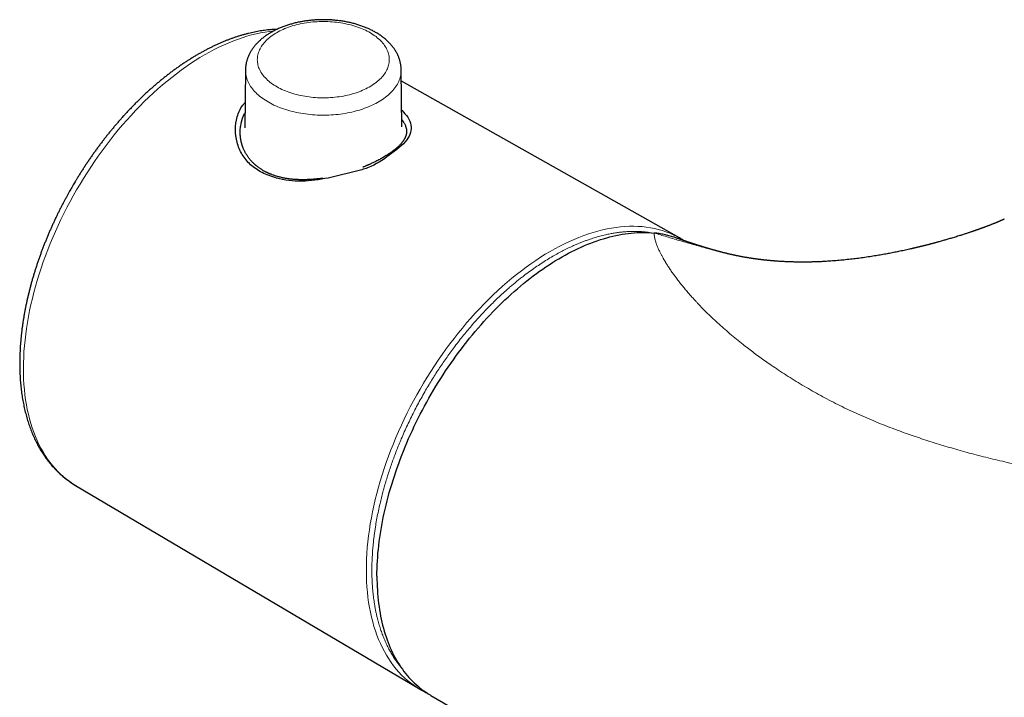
# Model space of a CAD drawing. Header units: millimetres. Extents: x 8 to 945, y 12 to 444.
# Tile 30 of 40: x 691 to 766, y 153 to 205. Entities that reach past the tile are written whole.
import ezdxf

# ---------------------------------------------------------------- set-up
doc = ezdxf.new("R2010")
doc.units = ezdxf.units.MM

msp = doc.modelspace()

# ---------------------------------------------------------------- linework, layer by layer
at = {"color": 7, "linetype": 'Continuous', "lineweight": 30}
for p, q in [((708.025, 201.184), (707.982, 196.734)), ((720.056, 196.799), (720.005, 201.196)), ((741.42, 188.269), (720.015, 200.323)), ((716.977, 193.51), (714.375, 192.878)), ((741.422, 188.268), (741.42, 188.269)), ((744.684, 187.167), (744.762, 187.147)), ((694.967, 169.247), (721.408, 153.604)), ((721.408, 153.604), (721.41, 153.602)), ((722.284, 153.113), (756.536, 133.34))]:
    msp.add_line(p, q, dxfattribs=at)
at = {"color": 252, "linetype": 'Continuous', "lineweight": 0, "flags": 128}
for points in [[(710.426, 204.046), (710.546, 204.114), (710.669, 204.178), (710.797, 204.241), (710.928, 204.301), (711.062, 204.358), (711.199, 204.413), (711.34, 204.466), (711.483, 204.515), (711.629, 204.562), (711.777, 204.606), (711.928, 204.647), (712.082, 204.686), (712.237, 204.721), (712.394, 204.753), (712.554, 204.783), (712.714, 204.809), (712.876, 204.832), (713.04, 204.853), (713.204, 204.87), (713.369, 204.884), (713.535, 204.894), (713.701, 204.902), (713.868, 204.907), (714.035, 204.908), (714.202, 204.906), (714.369, 204.901), (714.535, 204.893), (714.701, 204.881), (714.866, 204.867), (715.03, 204.849), (715.193, 204.829), (715.355, 204.805), (715.515, 204.778), (715.673, 204.748), (715.83, 204.715), (715.985, 204.679), (716.138, 204.64), (716.288, 204.598), (716.436, 204.554), (716.582, 204.507), (716.724, 204.457), (716.864, 204.404), (717.001, 204.348), (717.134, 204.29), (717.264, 204.23), (717.39, 204.167), (717.513, 204.102), (717.632, 204.034), (717.747, 203.964), (717.858, 203.892), (717.965, 203.818), (718.068, 203.742), (718.166, 203.664), (718.26, 203.585), (718.349, 203.503), (718.433, 203.42), (718.513, 203.335), (718.588, 203.249), (718.658, 203.161), (718.723, 203.073), (718.782, 202.982), (718.837, 202.891), (718.886, 202.799), (718.93, 202.706), (718.969, 202.612), (719.003, 202.518), (719.031, 202.423), (719.053, 202.327), (719.07, 202.231), (719.082, 202.135), (719.088, 202.039), (719.089, 201.942), (719.084, 201.846), (719.074, 201.749), (719.058, 201.653), (719.037, 201.558), (719.01, 201.462), (718.978, 201.368), (718.941, 201.273), (718.898, 201.18), (718.85, 201.088), (718.796, 200.996), (718.738, 200.906), (718.674, 200.817), (718.606, 200.729), (718.532, 200.642), (718.454, 200.557), (718.37, 200.473), (718.283, 200.391), (718.19, 200.311), (718.093, 200.232), (717.991, 200.155), (717.885, 200.081), (717.775, 200.008), (717.661, 199.938), (717.543, 199.869), (717.421, 199.803), (717.296, 199.74), (717.167, 199.678), (717.034, 199.62), (716.898, 199.563), (716.76, 199.51), (716.618, 199.459), (716.473, 199.411), (716.326, 199.365), (716.176, 199.322), (716.024, 199.283), (715.869, 199.246), (715.713, 199.212), (715.555, 199.181), (715.395, 199.153), (715.233, 199.128), (715.071, 199.107), (714.907, 199.088), (714.742, 199.072), (714.577, 199.06), (714.41, 199.051), (714.244, 199.045), (714.077, 199.042), (713.91, 199.042), (713.743, 199.046), (713.577, 199.052), (713.41, 199.062), (713.245, 199.075), (713.081, 199.091), (712.917, 199.11), (712.755, 199.133), (712.594, 199.158), (712.434, 199.186), (712.276, 199.218), (712.12, 199.252), (711.967, 199.29), (711.815, 199.33), (711.666, 199.373), (711.519, 199.419), (711.375, 199.468), (711.234, 199.519), (711.096, 199.573), (710.961, 199.63), (710.829, 199.689), (710.701, 199.751), (710.576, 199.815), (710.455, 199.881), (710.338, 199.95), (710.225, 200.021), (710.116, 200.094), (710.011, 200.169), (709.911, 200.246), (709.815, 200.325), (709.724, 200.405), (709.637, 200.488), (709.555, 200.572), (709.477, 200.657), (709.405, 200.744), (709.338, 200.832), (709.275, 200.922), (709.218, 201.012), (709.166, 201.104), (709.12, 201.197), (709.078, 201.29), (709.042, 201.384), (709.011, 201.479), (708.986, 201.575), (708.966, 201.67), (708.952, 201.766), (708.943, 201.863), (708.939, 201.959), (708.941, 202.056), (708.949, 202.152), (708.962, 202.248), (708.98, 202.344), (709.004, 202.44), (709.034, 202.535), (709.069, 202.629), (709.109, 202.723), (709.154, 202.816), (709.205, 202.908), (709.261, 202.999), (709.322, 203.088), (709.388, 203.177), (709.459, 203.264), (709.535, 203.35), (709.616, 203.435), (709.701, 203.518), (709.792, 203.599), (709.887, 203.678), (709.986, 203.756), (710.09, 203.832), (710.198, 203.905), (710.31, 203.977), (710.426, 204.046)], [(710.206, 204.187), (709.876, 204.149), (709.534, 204.098), (709.19, 204.034), (708.842, 203.959), (708.491, 203.871), (708.138, 203.772), (707.783, 203.66), (707.425, 203.536), (707.066, 203.401), (706.706, 203.254), (706.344, 203.095), (705.981, 202.925), (705.618, 202.743), (705.253, 202.55), (704.889, 202.345), (704.525, 202.13), (704.16, 201.904), (703.797, 201.667), (703.434, 201.42), (703.072, 201.162), (702.711, 200.894), (702.352, 200.616), (701.994, 200.328), (701.639, 200.03), (701.286, 199.723), (700.935, 199.407), (700.587, 199.082), (700.241, 198.748), (699.899, 198.405), (699.561, 198.054), (699.226, 197.695), (698.894, 197.329), (698.567, 196.954), (698.245, 196.573), (697.926, 196.184), (697.613, 195.788), (697.305, 195.386), (697.001, 194.978), (696.703, 194.563), (696.411, 194.143), (696.125, 193.718), (695.844, 193.287), (695.57, 192.852), (695.302, 192.412), (695.04, 191.968), (694.786, 191.52), (694.538, 191.068), (694.297, 190.613), (694.064, 190.155), (693.838, 189.695), (693.62, 189.232), (693.409, 188.767), (693.206, 188.3), (693.011, 187.832), (692.824, 187.363), (692.646, 186.893), (692.476, 186.423), (692.314, 185.952), (692.161, 185.482), (692.017, 185.012), (691.881, 184.543), (691.755, 184.076), (691.637, 183.61), (691.528, 183.145), (691.429, 182.683), (691.339, 182.223), (691.258, 181.766), (691.186, 181.312), (691.124, 180.862), (691.071, 180.415), (691.028, 179.972), (690.994, 179.534), (690.97, 179.1), (690.955, 178.671), (690.95, 178.247), (690.954, 177.828), (690.968, 177.416), (690.991, 177.009), (691.024, 176.609), (691.066, 176.216), (691.118, 175.829), (691.179, 175.45), (691.25, 175.078), (691.33, 174.713), (691.419, 174.357), (691.517, 174.008), (691.625, 173.668), (691.742, 173.337), (691.867, 173.015), (692.002, 172.701), (692.145, 172.397), (692.297, 172.102), (692.458, 171.818), (692.627, 171.543), (692.805, 171.278), (692.991, 171.023), (693.185, 170.779), (693.387, 170.545), (693.597, 170.322), (693.814, 170.111), (694.04, 169.91), (694.272, 169.72), (694.512, 169.542), (694.759, 169.375), (694.967, 169.247)], [(720.005, 201.196), (720.005, 201.133), (720, 201.028), (719.99, 200.923), (719.974, 200.819), (719.952, 200.714), (719.926, 200.61), (719.893, 200.507), (719.856, 200.404), (719.813, 200.302), (719.764, 200.201), (719.71, 200.1), (719.652, 200.001), (719.587, 199.903), (719.518, 199.805), (719.444, 199.709), (719.365, 199.615), (719.28, 199.522), (719.191, 199.43), (719.097, 199.34), (718.999, 199.252), (718.896, 199.165), (718.788, 199.08), (718.676, 198.997), (718.56, 198.916), (718.439, 198.838), (718.314, 198.761), (718.186, 198.687), (718.053, 198.615), (717.917, 198.545), (717.778, 198.478), (717.634, 198.413), (717.488, 198.35), (717.338, 198.291), (717.185, 198.234), (717.03, 198.179), (716.871, 198.128), (716.71, 198.079), (716.547, 198.033), (716.381, 197.99), (716.213, 197.95), (716.042, 197.912), (715.87, 197.878), (715.697, 197.847), (715.521, 197.819), (715.345, 197.794), (715.167, 197.772), (714.988, 197.753), (714.808, 197.738), (714.628, 197.725), (714.447, 197.716), (714.265, 197.71), (714.083, 197.707), (713.901, 197.707), (713.72, 197.711), (713.538, 197.717), (713.357, 197.727), (713.177, 197.74), (712.997, 197.756), (712.819, 197.776), (712.641, 197.798), (712.465, 197.824), (712.29, 197.852), (712.117, 197.884), (711.945, 197.919), (711.775, 197.956), (711.608, 197.997), (711.442, 198.041), (711.279, 198.087), (711.119, 198.136), (710.961, 198.188), (710.806, 198.243), (710.654, 198.301), (710.505, 198.361), (710.36, 198.424), (710.217, 198.489), (710.078, 198.557), (709.943, 198.627), (709.812, 198.699), (709.684, 198.774), (709.561, 198.851), (709.441, 198.93), (709.326, 199.011), (709.215, 199.095), (709.108, 199.18), (709.006, 199.267), (708.909, 199.355), (708.816, 199.446), (708.728, 199.538), (708.645, 199.631), (708.567, 199.726), (708.494, 199.822), (708.426, 199.919), (708.363, 200.018), (708.306, 200.118), (708.253, 200.218), (708.206, 200.32), (708.165, 200.422), (708.128, 200.525), (708.097, 200.628), (708.072, 200.732), (708.052, 200.837), (708.038, 200.942), (708.029, 201.046), (708.025, 201.152), (708.025, 201.184)], [(741.42, 188.269), (741.205, 188.385), (740.933, 188.518), (740.654, 188.639), (740.369, 188.747), (740.077, 188.844), (739.78, 188.928), (739.478, 188.999), (739.169, 189.059), (738.856, 189.105), (738.537, 189.14), (738.214, 189.162), (737.886, 189.171), (737.553, 189.168), (737.216, 189.152), (736.876, 189.124), (736.532, 189.083), (736.184, 189.03), (735.833, 188.965), (735.479, 188.887), (735.122, 188.796), (734.763, 188.694), (734.402, 188.579), (734.038, 188.452), (733.673, 188.313), (733.306, 188.163), (732.938, 188), (732.569, 187.826), (732.199, 187.64), (731.829, 187.442), (731.459, 187.233)], [(731.459, 187.233), (731.088, 187.013), (730.718, 186.782), (730.348, 186.541), (729.98, 186.288), (729.612, 186.025), (729.245, 185.751), (728.88, 185.468), (728.517, 185.174), (728.156, 184.87), (727.797, 184.557), (727.44, 184.235), (727.086, 183.903), (726.736, 183.563), (726.388, 183.214), (726.044, 182.856), (725.704, 182.491), (725.368, 182.117), (725.036, 181.735), (724.708, 181.347), (724.385, 180.951), (724.067, 180.548), (723.754, 180.138), (723.446, 179.723), (723.144, 179.301), (722.847, 178.873), (722.556, 178.44), (722.272, 178.002), (721.994, 177.559), (721.722, 177.111), (721.457, 176.659), (721.198, 176.203), (720.947, 175.744), (720.703, 175.281), (720.467, 174.815), (720.238, 174.347), (720.016, 173.876), (719.803, 173.403), (719.598, 172.928), (719.4, 172.452), (719.211, 171.975), (719.03, 171.497), (718.858, 171.019), (718.695, 170.541), (718.54, 170.063), (718.394, 169.585), (718.257, 169.109), (718.13, 168.633), (718.011, 168.159), (717.902, 167.688), (717.801, 167.218), (717.711, 166.751), (717.629, 166.286), (717.557, 165.825), (717.495, 165.367), (717.442, 164.914), (717.399, 164.464), (717.366, 164.018), (717.342, 163.578), (717.328, 163.142), (717.324, 162.712), (717.329, 162.287), (717.344, 161.868), (717.368, 161.455), (717.403, 161.049), (717.447, 160.65), (717.5, 160.257), (717.564, 159.872), (717.636, 159.495), (717.718, 159.125), (717.81, 158.763), (717.911, 158.41), (718.021, 158.065), (718.141, 157.729), (718.269, 157.402), (718.407, 157.085), (718.554, 156.777), (718.709, 156.478), (718.874, 156.189), (719.046, 155.911), (719.228, 155.642), (719.418, 155.385), (719.616, 155.137), (719.822, 154.901), (720.036, 154.676), (720.258, 154.461), (720.488, 154.258), (720.725, 154.067), (720.97, 153.886), (721.222, 153.718), (721.408, 153.604)]]:
    msp.add_lwpolyline(points, dxfattribs=at)
at = {"color": 7, "linetype": 'Continuous', "lineweight": 30, "flags": 128}
for points in [[(718.141, 162.27), (718.143, 162.558), (718.15, 162.848), (718.161, 163.14), (718.176, 163.434), (718.196, 163.731), (718.219, 164.029), (718.248, 164.33), (718.28, 164.633), (718.317, 164.937), (718.358, 165.243), (718.403, 165.55), (718.453, 165.859), (718.507, 166.17), (718.565, 166.482), (718.627, 166.795), (718.694, 167.109), (718.764, 167.424), (718.839, 167.74), (718.918, 168.057), (719.001, 168.374), (719.088, 168.692), (719.179, 169.011), (719.275, 169.33), (719.374, 169.65), (719.477, 169.97), (719.584, 170.29), (719.695, 170.61), (719.81, 170.929), (719.929, 171.249), (720.051, 171.569), (720.177, 171.888), (720.307, 172.207), (720.441, 172.525), (720.578, 172.842), (720.719, 173.159), (720.864, 173.475), (721.012, 173.79), (721.163, 174.104), (721.318, 174.417), (721.476, 174.729), (721.638, 175.039), (721.802, 175.348), (721.97, 175.655), (722.141, 175.961), (722.316, 176.265), (722.493, 176.567), (722.673, 176.868), (722.857, 177.166), (723.043, 177.463), (723.232, 177.757), (723.424, 178.049), (723.618, 178.338), (723.815, 178.626), (724.015, 178.91), (724.218, 179.192), (724.422, 179.472), (724.63, 179.748), (724.839, 180.022), (725.051, 180.293), (725.265, 180.561), (725.481, 180.825), (725.7, 181.087), (725.92, 181.345), (726.142, 181.6), (726.366, 181.851), (726.592, 182.099), (726.82, 182.344), (727.05, 182.584), (727.281, 182.821), (727.513, 183.054), (727.747, 183.284), (727.983, 183.509), (728.219, 183.73), (728.457, 183.948), (728.697, 184.161), (728.937, 184.37), (729.178, 184.574), (729.42, 184.774), (729.664, 184.97), (729.908, 185.162), (730.152, 185.348), (730.398, 185.531), (730.643, 185.708), (730.89, 185.881), (731.137, 186.05), (731.384, 186.213), (731.631, 186.371), (731.879, 186.525), (732.127, 186.674), (732.375, 186.818), (732.622, 186.956), (732.87, 187.09), (733.118, 187.218), (733.365, 187.342), (733.612, 187.46), (733.858, 187.573), (734.104, 187.681), (734.35, 187.783), (734.595, 187.88), (734.839, 187.972), (735.082, 188.058), (735.325, 188.139), (735.566, 188.214), (735.807, 188.284), (736.046, 188.349), (736.285, 188.408), (736.522, 188.461), (736.758, 188.509), (736.992, 188.552), (737.225, 188.589), (737.456, 188.62), (737.686, 188.645), (737.914, 188.666), (738.141, 188.68), (738.366, 188.689), (738.588, 188.692), (738.809, 188.69), (739.028, 188.682), (739.245, 188.668), (739.46, 188.649)], [(718.141, 162.27), (718.143, 162), (718.149, 161.732), (718.159, 161.467), (718.172, 161.204), (718.19, 160.944), (718.211, 160.686), (718.237, 160.431), (718.266, 160.178), (718.299, 159.929), (718.336, 159.682), (718.377, 159.439), (718.421, 159.198), (718.47, 158.961), (718.522, 158.726), (718.578, 158.495), (718.638, 158.267), (718.701, 158.043), (718.769, 157.822), (718.84, 157.604), (718.915, 157.39), (718.993, 157.18), (719.075, 156.973), (719.161, 156.77), (719.25, 156.571), (719.343, 156.375), (719.44, 156.184), (719.54, 155.996), (719.644, 155.813), (719.751, 155.633), (719.861, 155.458), (719.975, 155.286), (720.093, 155.119), (720.214, 154.956), (720.338, 154.797), (720.465, 154.643), (720.596, 154.493), (720.73, 154.347), (720.867, 154.206), (721.007, 154.069), (721.15, 153.937), (721.297, 153.809), (721.446, 153.686), (721.598, 153.568), (721.754, 153.454), (721.912, 153.345), (722.073, 153.241), (722.237, 153.141), (722.284, 153.113)]]:
    msp.add_lwpolyline(points, dxfattribs=at)
at = {"color": 7, "linetype": 'Continuous', "lineweight": 30}
for points, knots in [([(714.011, 205.046), (713.952, 205.045), (713.869, 205.045), (713.747, 205.042), (713.643, 205.039), (713.519, 205.033), (713.388, 205.025), (713.251, 205.015), (713.111, 205.003), (712.967, 204.988), (712.821, 204.971), (712.673, 204.951), (712.525, 204.928), (712.375, 204.903), (712.226, 204.875), (712.077, 204.844), (711.928, 204.811), (711.78, 204.775), (711.632, 204.736), (711.486, 204.695), (711.34, 204.651), (711.196, 204.604), (711.054, 204.555), (710.913, 204.503), (710.774, 204.448), (710.637, 204.391), (710.502, 204.331), (710.369, 204.268), (710.239, 204.203), (710.111, 204.135), (709.986, 204.065), (709.864, 203.992), (709.744, 203.917), (709.628, 203.839), (709.514, 203.758), (709.404, 203.676), (709.298, 203.591), (709.195, 203.503), (709.095, 203.414), (709, 203.322), (708.909, 203.229), (708.821, 203.133), (708.738, 203.036), (708.659, 202.937), (708.585, 202.836), (708.515, 202.733), (708.449, 202.629), (708.388, 202.524), (708.332, 202.418), (708.28, 202.31), (708.233, 202.201), (708.191, 202.092), (708.153, 201.981), (708.12, 201.87), (708.092, 201.758), (708.069, 201.645), (708.05, 201.531), (708.037, 201.418), (708.029, 201.303), (708.025, 201.225), (708.025, 201.186), (708.025, 201.184)], [0, 0, 0, 0, 0.019537, 0.027433, 0.040546, 0.054163, 0.068771, 0.084021, 0.099772, 0.115912, 0.132361, 0.149061, 0.165968, 0.18305, 0.20028, 0.217638, 0.235108, 0.252677, 0.270336, 0.288074, 0.305886, 0.323764, 0.341704, 0.359701, 0.377752, 0.395851, 0.413996, 0.432181, 0.450405, 0.468661, 0.486946, 0.505254, 0.523577, 0.541909, 0.560243, 0.578569, 0.596879, 0.615164, 0.633413, 0.651616, 0.669763, 0.687844, 0.705851, 0.723774, 0.741608, 0.759348, 0.776989, 0.79453, 0.811973, 0.82932, 0.846575, 0.863745, 0.880838, 0.897863, 0.914832, 0.931758, 0.948652, 0.965528, 0.982403, 0.99929, 1, 1, 1, 1]), ([(720.004, 201.196), (720.004, 201.214), (720.004, 201.27), (719.998, 201.364), (719.987, 201.479), (719.971, 201.594), (719.95, 201.709), (719.924, 201.824), (719.893, 201.938), (719.856, 202.052), (719.814, 202.166), (719.767, 202.279), (719.715, 202.391), (719.658, 202.502), (719.595, 202.613), (719.527, 202.723), (719.453, 202.832), (719.374, 202.939), (719.29, 203.045), (719.2, 203.15), (719.105, 203.253), (719.004, 203.354), (718.899, 203.453), (718.788, 203.55), (718.677, 203.641), (718.565, 203.727), (718.454, 203.808), (718.34, 203.887), (718.222, 203.963), (718.101, 204.036), (717.977, 204.108), (717.851, 204.177), (717.721, 204.243), (717.589, 204.307), (717.455, 204.368), (717.318, 204.427), (717.179, 204.483), (717.038, 204.536), (716.895, 204.587), (716.75, 204.635), (716.603, 204.681), (716.454, 204.724), (716.304, 204.764), (716.153, 204.802), (716, 204.837), (715.846, 204.869), (715.691, 204.898), (715.535, 204.925), (715.379, 204.949), (715.222, 204.971), (715.065, 204.989), (714.908, 205.005), (714.753, 205.018), (714.601, 205.029), (714.458, 205.036), (714.334, 205.041), (714.223, 205.044), (714.119, 205.046), (714.047, 205.046), (714.011, 205.046)], [0, 0, 0, 0, 0.007829, 0.024787, 0.041801, 0.058885, 0.076057, 0.093331, 0.110725, 0.128251, 0.145926, 0.163761, 0.181769, 0.199959, 0.218339, 0.236916, 0.255693, 0.27467, 0.293844, 0.31321, 0.33276, 0.352482, 0.372363, 0.392389, 0.412543, 0.430716, 0.448928, 0.467169, 0.485428, 0.503698, 0.521973, 0.540243, 0.558504, 0.576752, 0.594983, 0.613195, 0.631385, 0.649552, 0.667695, 0.685813, 0.703905, 0.721969, 0.740007, 0.758015, 0.775994, 0.793941, 0.811853, 0.829726, 0.847551, 0.865318, 0.883004, 0.900575, 0.917957, 0.934989, 0.95123, 0.965502, 0.976135, 0.98816, 1, 1, 1, 1]), ([(710.456, 204.309), (710.393, 204.306), (710.258, 204.301), (710.05, 204.287), (709.832, 204.268), (709.613, 204.243), (709.392, 204.214), (709.17, 204.18), (708.947, 204.141), (708.722, 204.098), (708.497, 204.049), (708.27, 203.995), (708.043, 203.937), (707.814, 203.873), (707.585, 203.805), (707.355, 203.732), (707.124, 203.654), (706.893, 203.571), (706.661, 203.484), (706.428, 203.392), (706.196, 203.295), (705.963, 203.193), (705.729, 203.087), (705.496, 202.976), (705.262, 202.86), (705.028, 202.74), (704.795, 202.615), (704.561, 202.486), (704.327, 202.353), (704.094, 202.215), (703.861, 202.073), (703.628, 201.926), (703.396, 201.775), (703.164, 201.62), (702.932, 201.461), (702.702, 201.298), (702.471, 201.13), (702.241, 200.959), (702.012, 200.783), (701.784, 200.603), (701.557, 200.42), (701.33, 200.232), (701.104, 200.041), (700.879, 199.846), (700.655, 199.647), (700.432, 199.444), (700.211, 199.237), (699.99, 199.027), (699.77, 198.813), (699.552, 198.595), (699.335, 198.374), (699.119, 198.149), (698.912, 197.929), (698.706, 197.705), (698.509, 197.486), (698.313, 197.265), (698.126, 197.049), (697.941, 196.831), (697.757, 196.611), (697.575, 196.389), (697.394, 196.164), (697.216, 195.937), (697.039, 195.708), (696.863, 195.478), (696.69, 195.245), (696.519, 195.011), (696.35, 194.775), (696.182, 194.537), (696.017, 194.299), (695.855, 194.059), (695.695, 193.818), (695.538, 193.577), (695.384, 193.337), (695.236, 193.102), (695.097, 192.876), (694.978, 192.68), (694.874, 192.506), (694.774, 192.336), (694.704, 192.216), (694.666, 192.15)], [0, 0, 0, 0, 0.01174, 0.025012, 0.038317, 0.051654, 0.06502, 0.078414, 0.091835, 0.105281, 0.11875, 0.132242, 0.145753, 0.159284, 0.172832, 0.186396, 0.199974, 0.213565, 0.227168, 0.240781, 0.254405, 0.268036, 0.281675, 0.295321, 0.308973, 0.32263, 0.336292, 0.349959, 0.363628, 0.377302, 0.390978, 0.404657, 0.41834, 0.432025, 0.445712, 0.459403, 0.473097, 0.486794, 0.500496, 0.514201, 0.527911, 0.541626, 0.555346, 0.569073, 0.582808, 0.596551, 0.610303, 0.624065, 0.63784, 0.651627, 0.66543, 0.679249, 0.693088, 0.705526, 0.71937, 0.7318, 0.744227, 0.75665, 0.769069, 0.781482, 0.793891, 0.806293, 0.818689, 0.831077, 0.843456, 0.855823, 0.868177, 0.880514, 0.892827, 0.905109, 0.917345, 0.929511, 0.941562, 0.953398, 0.96476, 0.975078, 0.982377, 0.990449, 1, 1, 1, 1]), ([(714.375, 192.878), (713.697, 192.758), (712.316, 192.515), (710.593, 192.771), (709.29, 193.252), (708.381, 193.87), (707.728, 194.674), (707.218, 195.92), (707.224, 197.261), (707.644, 198.283), (707.939, 198.604), (708.001, 198.671)], [0, 0, 0, 0, 0.144637, 0.294291, 0.393793, 0.488601, 0.58357, 0.683518, 0.87926, 0.974767, 1, 1, 1, 1]), ([(707.624, 196.253), (707.622, 196.3), (707.617, 196.422), (707.627, 196.616), (707.65, 196.825), (707.675, 196.976), (707.696, 197.073), (707.707, 197.125), (707.719, 197.174), (707.732, 197.222), (707.744, 197.268), (707.757, 197.313), (707.77, 197.356), (707.808, 197.474), (707.875, 197.658), (707.955, 197.821), (707.993, 197.899)], [0, 0, 0, 0, 0.083186, 0.217554, 0.341715, 0.455669, 0.4873, 0.518045, 0.547903, 0.576876, 0.604963, 0.632163, 0.658478, 0.683908, 0.850388, 1, 1, 1, 1]), ([(720.041, 198.08), (720.216, 197.902), (720.585, 197.525), (720.853, 196.777), (720.623, 195.784), (719.231, 194.728), (717.98, 193.829), (717.126, 193.558), (716.977, 193.51)], [0, 0, 0, 0, 0.116808, 0.247398, 0.495015, 0.74724, 0.955903, 1, 1, 1, 1]), ([(720.05, 197.364), (720.055, 197.358), (720.071, 197.339), (720.095, 197.306), (720.124, 197.267), (720.152, 197.227), (720.179, 197.187), (720.214, 197.13), (720.258, 197.054), (720.307, 196.955), (720.345, 196.86), (720.374, 196.771), (720.389, 196.712), (720.397, 196.673), (720.401, 196.654), (720.404, 196.634), (720.407, 196.615), (720.41, 196.596), (720.412, 196.576), (720.416, 196.54), (720.419, 196.49), (720.42, 196.442), (720.419, 196.416), (720.419, 196.41)], [0, 0, 0, 0, 0.020403, 0.060998, 0.102068, 0.143613, 0.185635, 0.228132, 0.322222, 0.426142, 0.539895, 0.620361, 0.705112, 0.724727, 0.744559, 0.764606, 0.784869, 0.805348, 0.826043, 0.846954, 0.918575, 0.980753, 1, 1, 1, 1]), ([(713.969, 192.864), (713.91, 192.856), (713.787, 192.838), (713.605, 192.815), (713.428, 192.796), (713.262, 192.781), (713.125, 192.77), (713.014, 192.763), (712.927, 192.758), (712.846, 192.754), (712.774, 192.751), (712.717, 192.749), (712.675, 192.748), (712.642, 192.747), (712.605, 192.746), (712.559, 192.745), (712.504, 192.744), (712.441, 192.744), (712.369, 192.744), (712.22, 192.746), (711.997, 192.752), (711.715, 192.771), (711.442, 192.8), (711.18, 192.837), (710.922, 192.885), (710.669, 192.944), (710.467, 193), (710.311, 193.048), (710.2, 193.086), (710.095, 193.124), (710, 193.16), (709.919, 193.194), (709.856, 193.22), (709.809, 193.241), (709.773, 193.257), (709.738, 193.273), (709.694, 193.294), (709.636, 193.323), (709.56, 193.361), (709.47, 193.409), (709.374, 193.463), (709.282, 193.519), (709.197, 193.574), (709.118, 193.627), (709.046, 193.678), (708.978, 193.729), (708.914, 193.778), (708.857, 193.825), (708.809, 193.865), (708.77, 193.899), (708.736, 193.929), (708.7, 193.962), (708.657, 194.002), (708.604, 194.054), (708.543, 194.116), (708.48, 194.183), (708.419, 194.252), (708.356, 194.327), (708.293, 194.406), (708.231, 194.49), (708.175, 194.57), (708.126, 194.644), (708.082, 194.716), (708.038, 194.79), (707.992, 194.874), (707.947, 194.962), (707.907, 195.048), (707.873, 195.125), (707.847, 195.19), (707.825, 195.246), (707.807, 195.296), (707.792, 195.34), (707.779, 195.379), (707.767, 195.416), (707.755, 195.455), (707.742, 195.5), (707.728, 195.554), (707.713, 195.612), (707.699, 195.672), (707.687, 195.732), (707.675, 195.792), (707.664, 195.857), (707.654, 195.923), (707.646, 195.987), (707.64, 196.035), (707.637, 196.075), (707.633, 196.115), (707.63, 196.165), (707.627, 196.213), (707.626, 196.243), (707.626, 196.253)], [0, 0, 0, 0, 0.018156, 0.037293, 0.055315, 0.072221, 0.088009, 0.097361, 0.106271, 0.114739, 0.122361, 0.128422, 0.132496, 0.135337, 0.138774, 0.144038, 0.149454, 0.155998, 0.163666, 0.172147, 0.202877, 0.234103, 0.262898, 0.292039, 0.321326, 0.3507, 0.380151, 0.393919, 0.407699, 0.421395, 0.433704, 0.444214, 0.452928, 0.458515, 0.462995, 0.466972, 0.472844, 0.480856, 0.491005, 0.504504, 0.518894, 0.532544, 0.545461, 0.557668, 0.569166, 0.579953, 0.59098, 0.600737, 0.609056, 0.615934, 0.621415, 0.627282, 0.635225, 0.645245, 0.657343, 0.670535, 0.683162, 0.695198, 0.710779, 0.725239, 0.738853, 0.751969, 0.762717, 0.774642, 0.788844, 0.803523, 0.817268, 0.830078, 0.839478, 0.848086, 0.855795, 0.862606, 0.868518, 0.873841, 0.879466, 0.886374, 0.894564, 0.903616, 0.912657, 0.92166, 0.930625, 0.939552, 0.950793, 0.960253, 0.967907, 0.97219, 0.978214, 0.985976, 0.995474, 1, 1, 1, 1]), ([(720.415, 196.409), (720.414, 196.398), (720.413, 196.376), (720.41, 196.344), (720.406, 196.314), (720.4, 196.275), (720.391, 196.229), (720.379, 196.181), (720.366, 196.138), (720.355, 196.103), (720.342, 196.067), (720.328, 196.033), (720.314, 196.001), (720.301, 195.972), (720.287, 195.943), (720.272, 195.913), (720.254, 195.881), (720.234, 195.845), (720.209, 195.805), (720.182, 195.762), (720.151, 195.718), (720.119, 195.673), (720.084, 195.627), (720.048, 195.582), (720.013, 195.54), (719.969, 195.49), (719.914, 195.43), (719.846, 195.361), (719.775, 195.292), (719.7, 195.223), (719.625, 195.158), (719.551, 195.096), (719.482, 195.041), (719.412, 194.986), (719.335, 194.928), (719.247, 194.863), (719.148, 194.794), (719.037, 194.719), (718.914, 194.639), (718.776, 194.553), (718.635, 194.469), (718.494, 194.388), (718.353, 194.311), (718.208, 194.234), (718.066, 194.161), (717.935, 194.096), (717.816, 194.039), (717.711, 193.99), (717.618, 193.948), (717.547, 193.916), (717.497, 193.894), (717.468, 193.881), (717.446, 193.871), (717.421, 193.86), (717.387, 193.846), (717.342, 193.827), (717.28, 193.8), (717.196, 193.765), (717.113, 193.731), (717.059, 193.71), (717.041, 193.703)], [0, 0, 0, 0, 0.016374, 0.03131, 0.044314, 0.056169, 0.079023, 0.101633, 0.115713, 0.130285, 0.144521, 0.158171, 0.171023, 0.181919, 0.19294, 0.204072, 0.216393, 0.229901, 0.244838, 0.262127, 0.277427, 0.294241, 0.311725, 0.3279, 0.342705, 0.357039, 0.381485, 0.40596, 0.430189, 0.45392, 0.477134, 0.498635, 0.517594, 0.534576, 0.555083, 0.577233, 0.601038, 0.626759, 0.654507, 0.684281, 0.716077, 0.742419, 0.770002, 0.798501, 0.825071, 0.849039, 0.870048, 0.88855, 0.904543, 0.918024, 0.925378, 0.929894, 0.932648, 0.936691, 0.94251, 0.949949, 0.959011, 0.973691, 0.991288, 1, 1, 1, 1]), ([(694.666, 192.15), (694.612, 192.056), (694.536, 191.924), (694.426, 191.728), (694.334, 191.562), (694.225, 191.363), (694.112, 191.153), (693.996, 190.932), (693.877, 190.703), (693.757, 190.467), (693.637, 190.226), (693.517, 189.98), (693.398, 189.731), (693.28, 189.478), (693.164, 189.223), (693.049, 188.965), (692.935, 188.705), (692.824, 188.443), (692.715, 188.179), (692.608, 187.914), (692.503, 187.647), (692.4, 187.379), (692.3, 187.111), (692.203, 186.841), (692.108, 186.571), (692.015, 186.3), (691.926, 186.028), (691.839, 185.756), (691.755, 185.484), (691.674, 185.211), (691.595, 184.939), (691.52, 184.666), (691.448, 184.393), (691.378, 184.121), (691.312, 183.848), (691.249, 183.576), (691.189, 183.304), (691.132, 183.033), (691.078, 182.762), (691.027, 182.492), (690.98, 182.222), (690.936, 181.953), (690.895, 181.685), (690.857, 181.418), (690.823, 181.152), (690.791, 180.887), (690.764, 180.622), (690.739, 180.359), (690.718, 180.098), (690.7, 179.837), (690.686, 179.578), (690.675, 179.32), (690.667, 179.064), (690.663, 178.809), (690.663, 178.556), (690.665, 178.305), (690.671, 178.055), (690.681, 177.807), (690.694, 177.561), (690.711, 177.317), (690.731, 177.074), (690.754, 176.834), (690.781, 176.596), (690.811, 176.36), (690.845, 176.127), (690.883, 175.896), (690.923, 175.667), (690.968, 175.44), (691.016, 175.216), (691.067, 174.995), (691.122, 174.776), (691.18, 174.56), (691.241, 174.346), (691.306, 174.135), (691.375, 173.928), (691.447, 173.723), (691.522, 173.521), (691.601, 173.322), (691.683, 173.126), (691.768, 172.933), (691.857, 172.744), (691.949, 172.558), (692.044, 172.375), (692.143, 172.195), (692.245, 172.019), (692.35, 171.846), (692.458, 171.677), (692.569, 171.512), (692.683, 171.35), (692.801, 171.191), (692.922, 171.037), (693.045, 170.886), (693.172, 170.738), (693.301, 170.595), (693.434, 170.455), (693.569, 170.32), (693.708, 170.188), (693.849, 170.06), (693.993, 169.936), (694.14, 169.816), (694.289, 169.7), (694.442, 169.588), (694.597, 169.48), (694.755, 169.377), (694.878, 169.299), (694.951, 169.257), (694.968, 169.247)], [0, 0, 0, 0, 0.010753, 0.015026, 0.022132, 0.029502, 0.037404, 0.045651, 0.054168, 0.062895, 0.071788, 0.080817, 0.089958, 0.099191, 0.108504, 0.117883, 0.127321, 0.136809, 0.146341, 0.155913, 0.16552, 0.175158, 0.184824, 0.194515, 0.20423, 0.213965, 0.22372, 0.233493, 0.243282, 0.253086, 0.262904, 0.272736, 0.282579, 0.292434, 0.3023, 0.312176, 0.322062, 0.331956, 0.341859, 0.351771, 0.36169, 0.371616, 0.38155, 0.39149, 0.401436, 0.411389, 0.421347, 0.431311, 0.44128, 0.451255, 0.461234, 0.471217, 0.481205, 0.491197, 0.501192, 0.511191, 0.521193, 0.531198, 0.541206, 0.551216, 0.561227, 0.57124, 0.581254, 0.591268, 0.601283, 0.611297, 0.62131, 0.631322, 0.641332, 0.65134, 0.661345, 0.671345, 0.681342, 0.691334, 0.70132, 0.711299, 0.721272, 0.731237, 0.741195, 0.751143, 0.761082, 0.771011, 0.78093, 0.790838, 0.800735, 0.810621, 0.820495, 0.830358, 0.84021, 0.85005, 0.859879, 0.869698, 0.879507, 0.889307, 0.899098, 0.908882, 0.91866, 0.928432, 0.938201, 0.947967, 0.957733, 0.967499, 0.977268, 0.987041, 0.996821, 1, 1, 1, 1]), ([(766.389, 189.72), (766.386, 189.718), (766.38, 189.716), (766.373, 189.712), (766.367, 189.709), (766.362, 189.707), (766.358, 189.705), (766.351, 189.702), (766.343, 189.698), (766.332, 189.693), (766.321, 189.687), (766.311, 189.683), (766.301, 189.678), (766.291, 189.674), (766.28, 189.668), (766.265, 189.661), (766.25, 189.654), (766.236, 189.648), (766.223, 189.642), (766.208, 189.635), (766.191, 189.627), (766.173, 189.619), (766.156, 189.612), (766.141, 189.605), (766.124, 189.598), (766.106, 189.59), (766.088, 189.582), (766.072, 189.575), (766.057, 189.568), (766.041, 189.561), (766.025, 189.554), (766.008, 189.547), (765.993, 189.541), (765.978, 189.534), (765.957, 189.525), (765.927, 189.512), (765.895, 189.499), (765.865, 189.486), (765.827, 189.47), (765.783, 189.452), (765.725, 189.428), (765.669, 189.405), (765.609, 189.381), (765.551, 189.358), (765.487, 189.332), (765.42, 189.306), (765.346, 189.277), (765.277, 189.25), (765.204, 189.222), (765.136, 189.196), (765.06, 189.167), (764.989, 189.14), (764.927, 189.117), (764.876, 189.098), (764.833, 189.082), (764.79, 189.067), (764.748, 189.051), (764.704, 189.035), (764.658, 189.018), (764.613, 189.002), (764.572, 188.987), (764.54, 188.976), (764.509, 188.965), (764.472, 188.952), (764.425, 188.935), (764.373, 188.916), (764.315, 188.896), (764.258, 188.876), (764.204, 188.857), (764.149, 188.838), (764.092, 188.818), (764.027, 188.796), (763.958, 188.773), (763.881, 188.747), (763.796, 188.718), (763.708, 188.688), (763.606, 188.655), (763.494, 188.617), (763.368, 188.576), (763.239, 188.535), (763.103, 188.491), (762.956, 188.445), (762.794, 188.394), (762.617, 188.34), (762.446, 188.288), (762.282, 188.239), (762.13, 188.194), (761.979, 188.15), (761.834, 188.108), (761.687, 188.066), (761.541, 188.024), (761.398, 187.984), (761.281, 187.952), (761.187, 187.927), (761.112, 187.906), (761.044, 187.888), (760.985, 187.872), (760.927, 187.856), (760.863, 187.839), (760.786, 187.819), (760.705, 187.798), (760.618, 187.775), (760.529, 187.752), (760.441, 187.729), (760.364, 187.71), (760.292, 187.692), (760.225, 187.675), (760.156, 187.657), (760.086, 187.64), (760.009, 187.621), (759.926, 187.601), (759.848, 187.581), (759.778, 187.565), (759.721, 187.551), (759.668, 187.538), (759.62, 187.527), (759.569, 187.515), (759.506, 187.5), (759.432, 187.482), (759.349, 187.463), (759.266, 187.444), (759.145, 187.416), (758.988, 187.381), (758.784, 187.336), (758.574, 187.291), (758.366, 187.246), (758.164, 187.205), (757.965, 187.165), (757.76, 187.124), (757.566, 187.087), (757.369, 187.05), (757.168, 187.013), (756.955, 186.975), (756.742, 186.938), (756.442, 186.888), (756.039, 186.824), (755.544, 186.752), (755.053, 186.687), (754.556, 186.627), (754.062, 186.575), (753.555, 186.528), (753.176, 186.499), (752.915, 186.481), (752.768, 186.472), (752.617, 186.463), (752.457, 186.454), (752.32, 186.447), (752.201, 186.442), (752.109, 186.438), (752.019, 186.435), (751.928, 186.431), (751.838, 186.428), (751.763, 186.426), (751.689, 186.424), (751.614, 186.422), (751.531, 186.42), (751.451, 186.418), (751.375, 186.417), (751.302, 186.416), (751.221, 186.415), (751.13, 186.414), (751.041, 186.413), (750.956, 186.413), (750.887, 186.413), (750.828, 186.413), (750.791, 186.413), (750.755, 186.413), (750.715, 186.413), (750.667, 186.414), (750.603, 186.414), (750.529, 186.415), (750.45, 186.416), (750.355, 186.418), (750.249, 186.42), (750.128, 186.423), (750.011, 186.426), (749.895, 186.43), (749.773, 186.434), (749.652, 186.439), (749.526, 186.445), (749.413, 186.451), (749.301, 186.457), (749.189, 186.464), (749.068, 186.471), (748.94, 186.48), (748.823, 186.489), (748.723, 186.496), (748.643, 186.503), (748.564, 186.509), (748.48, 186.517), (748.399, 186.524), (748.327, 186.531), (748.271, 186.536), (748.225, 186.541), (748.185, 186.545), (748.143, 186.549), (748.091, 186.554), (748.034, 186.56), (747.979, 186.566), (747.928, 186.572), (747.873, 186.578), (747.813, 186.585), (747.756, 186.591), (747.705, 186.598), (747.654, 186.604), (747.596, 186.611), (747.536, 186.618), (747.48, 186.626), (747.427, 186.633), (747.37, 186.64), (747.309, 186.648), (747.252, 186.656), (747.203, 186.663), (747.157, 186.67), (747.107, 186.677), (747.056, 186.685), (747.007, 186.692), (746.961, 186.699), (746.91, 186.707), (746.84, 186.717), (746.757, 186.731), (746.659, 186.747), (746.564, 186.763), (746.466, 186.78), (746.371, 186.796), (746.276, 186.813), (746.187, 186.83), (746.099, 186.847), (746.009, 186.864), (745.919, 186.882), (745.835, 186.899), (745.76, 186.914), (745.691, 186.928), (745.625, 186.943), (745.558, 186.957), (745.492, 186.971), (745.417, 186.988), (745.327, 187.008), (745.221, 187.033), (745.128, 187.055), (745.048, 187.074), (744.983, 187.09), (744.912, 187.107), (744.836, 187.126), (744.786, 187.139), (744.759, 187.146)], [0, 0, 0, 0, 0.0020567, 0.0035815, 0.0045773, 0.0053963, 0.0062672, 0.007195, 0.0088908, 0.0108433, 0.0125875, 0.0141687, 0.0155693, 0.0169732, 0.0185448, 0.0205282, 0.0228853, 0.0245855, 0.0260749, 0.0277346, 0.0299336, 0.03203, 0.0338286, 0.0353667, 0.0370326, 0.0390197, 0.0408406, 0.042438, 0.0438103, 0.0451419, 0.046883, 0.0485241, 0.0497698, 0.0507908, 0.0527014, 0.0552637, 0.0582773, 0.060714, 0.0627534, 0.0674647, 0.0709866, 0.0758028, 0.0797799, 0.0839869, 0.0878117, 0.0929442, 0.0972732, 0.1022724, 0.1061376, 0.1110424, 0.1149419, 0.119852, 0.1237716, 0.1260776, 0.1287162, 0.1311947, 0.1335098, 0.1359761, 0.1386216, 0.1413535, 0.14364, 0.1454259, 0.1467667, 0.1487743, 0.1514872, 0.1545369, 0.1574056, 0.160825, 0.1637246, 0.1660989, 0.1696652, 0.1729032, 0.1764164, 0.1804515, 0.1849043, 0.1896788, 0.1941703, 0.2004728, 0.2067392, 0.2130942, 0.2196425, 0.2268168, 0.2346645, 0.2431853, 0.252379, 0.259367, 0.2666986, 0.274085, 0.2809748, 0.2873544, 0.2949371, 0.3016449, 0.3074782, 0.3112798, 0.3146681, 0.3177916, 0.3206614, 0.3228545, 0.325779, 0.3294258, 0.3332392, 0.336883, 0.3412757, 0.3453236, 0.3487847, 0.3517462, 0.3549869, 0.3578382, 0.3609752, 0.3644272, 0.368194, 0.3720319, 0.3748894, 0.3774368, 0.3797424, 0.3818171, 0.3839203, 0.3864814, 0.390074, 0.3938039, 0.3974697, 0.4009824, 0.4097144, 0.4181252, 0.4276144, 0.43703, 0.4451929, 0.4537375, 0.462572, 0.4715664, 0.4785257, 0.4877041, 0.4971278, 0.5055169, 0.514561, 0.5349355, 0.5559439, 0.5761027, 0.59566, 0.6170555, 0.6364936, 0.657445, 0.6629878, 0.668056, 0.6752786, 0.6812667, 0.6873242, 0.6917967, 0.6956145, 0.6983835, 0.7027116, 0.7065102, 0.7092688, 0.7116685, 0.7154923, 0.7183091, 0.721651, 0.7250953, 0.7274199, 0.7305004, 0.7347804, 0.7384583, 0.7411999, 0.7449672, 0.7467918, 0.7482169, 0.7494958, 0.7510992, 0.7530369, 0.7553006, 0.7588104, 0.7619464, 0.7648049, 0.7702357, 0.7746833, 0.7794014, 0.7843647, 0.7887002, 0.7941361, 0.798993, 0.8040088, 0.8078152, 0.8125989, 0.8174967, 0.8225288, 0.8282278, 0.8317041, 0.8347849, 0.837939, 0.8413275, 0.8451342, 0.8478059, 0.8501413, 0.8520252, 0.8534861, 0.8551103, 0.8571352, 0.8598544, 0.8621254, 0.8639907, 0.8662084, 0.8689012, 0.8713363, 0.8732801, 0.8752235, 0.8776609, 0.8804358, 0.8826914, 0.8846191, 0.8870221, 0.8898328, 0.8922246, 0.8941461, 0.8959069, 0.8980444, 0.9003545, 0.9023807, 0.904138, 0.9061895, 0.9087396, 0.9129682, 0.916708, 0.9211987, 0.924947, 0.9292247, 0.9333098, 0.9370874, 0.9406079, 0.9445978, 0.9486778, 0.9523072, 0.9554891, 0.9583258, 0.9612841, 0.9641306, 0.9671209, 0.9702367, 0.9744859, 0.9789065, 0.9836389, 0.9860663, 0.9888508, 0.9920723, 0.9957784, 1, 1, 1, 1]), ([(741.18, 188.263), (741.108, 188.289), (740.918, 188.357), (740.601, 188.447), (740.229, 188.534), (739.849, 188.604), (739.589, 188.634), (739.46, 188.649)], [0, 0, 0, 0, 0.132975, 0.349675, 0.566487, 0.783299, 1, 1, 1, 1]), ([(744.684, 187.165), (744.683, 187.165), (744.682, 187.166), (744.677, 187.167), (744.671, 187.169), (744.665, 187.17), (744.662, 187.171), (744.657, 187.172), (744.648, 187.174), (744.635, 187.178), (744.613, 187.184), (744.57, 187.195), (744.514, 187.21), (744.447, 187.228), (744.388, 187.244), (744.339, 187.257), (744.304, 187.266), (744.27, 187.276), (744.23, 187.287), (744.177, 187.301), (744.113, 187.319), (744.042, 187.339), (743.977, 187.358), (743.916, 187.375), (743.851, 187.394), (743.781, 187.414), (743.716, 187.433), (743.667, 187.447), (743.632, 187.458), (743.602, 187.467), (743.568, 187.477), (743.533, 187.487), (743.498, 187.498), (743.467, 187.507), (743.435, 187.517), (743.402, 187.527), (743.369, 187.537), (743.332, 187.548), (743.298, 187.558), (743.263, 187.569), (743.23, 187.579), (743.19, 187.592), (743.147, 187.605), (743.105, 187.618), (743.065, 187.63), (743.027, 187.642), (742.993, 187.653), (742.956, 187.665), (742.906, 187.681), (742.842, 187.701), (742.77, 187.724), (742.694, 187.748), (742.618, 187.773), (742.542, 187.798), (742.48, 187.818), (742.416, 187.839), (742.348, 187.862), (742.275, 187.886), (742.205, 187.91), (742.137, 187.932), (742.07, 187.955), (742.002, 187.978), (741.931, 188.003), (741.87, 188.023), (741.818, 188.041), (741.782, 188.054), (741.749, 188.065), (741.719, 188.076), (741.687, 188.087), (741.655, 188.098), (741.626, 188.108), (741.598, 188.117), (741.566, 188.129), (741.531, 188.141), (741.496, 188.153), (741.461, 188.166), (741.425, 188.178), (741.39, 188.191), (741.355, 188.203), (741.319, 188.216), (741.284, 188.228), (741.251, 188.24), (741.217, 188.252), (741.193, 188.261), (741.181, 188.265)], [0, 0, 0, 0, 0.001824, 0.008748, 0.013504, 0.015198, 0.015925, 0.016603, 0.019858, 0.022601, 0.027902, 0.038653, 0.05813, 0.075234, 0.09492, 0.107359, 0.116401, 0.124619, 0.136056, 0.149813, 0.169296, 0.190159, 0.209322, 0.224817, 0.240587, 0.264221, 0.283952, 0.295826, 0.305368, 0.313193, 0.321184, 0.334467, 0.342734, 0.350706, 0.360372, 0.370074, 0.378628, 0.388495, 0.400629, 0.408106, 0.41733, 0.4288, 0.442189, 0.45379, 0.46416, 0.475841, 0.485873, 0.493397, 0.506799, 0.528613, 0.54791, 0.567323, 0.593039, 0.613115, 0.631374, 0.646291, 0.667086, 0.689031, 0.708723, 0.727017, 0.746496, 0.765984, 0.784617, 0.807906, 0.817785, 0.828884, 0.838451, 0.845921, 0.855112, 0.865745, 0.873167, 0.87948, 0.889946, 0.900882, 0.909217, 0.919479, 0.931265, 0.940118, 0.949328, 0.961189, 0.970963, 0.979052, 0.989572, 1, 1, 1, 1]), ([(741.768, 188.058), (741.758, 188.065), (741.724, 188.087), (741.669, 188.122), (741.604, 188.161), (741.549, 188.194), (741.504, 188.221), (741.468, 188.242), (741.443, 188.256), (741.427, 188.265), (741.422, 188.268)], [0, 0, 0, 0, 0.089759, 0.312592, 0.504426, 0.665273, 0.795158, 0.894124, 0.962279, 1, 1, 1, 1]), ([(721.41, 153.603), (721.48, 153.562), (721.62, 153.482), (721.811, 153.381), (721.933, 153.324), (721.984, 153.3)], [0, 0, 0, 0, 0.375293, 0.738897, 1, 1, 1, 1])]:
    msp.add_open_spline(points, degree=3, knots=knots, dxfattribs=at)
at = {"color": 252, "linetype": 'Continuous', "lineweight": 0}
for points, knots in [([(731.673, 186.865), (731.806, 186.941), (732.073, 187.093), (732.473, 187.304), (732.872, 187.501), (733.22, 187.662), (733.518, 187.792), (733.767, 187.895), (734.017, 187.993), (734.271, 188.087), (734.587, 188.198), (734.963, 188.317), (735.392, 188.437), (735.732, 188.518), (735.984, 188.571), (736.149, 188.604), (736.314, 188.633), (736.479, 188.66), (736.642, 188.684), (736.861, 188.712), (737.132, 188.741), (737.455, 188.764), (737.773, 188.775), (738.088, 188.775), (738.398, 188.763), (738.704, 188.739), (738.979, 188.709), (739.149, 188.681), (739.22, 188.67)], [0, 0, 0, 0, 0.050245, 0.100401, 0.15051, 0.200614, 0.232125, 0.26366, 0.295229, 0.327254, 0.360741, 0.416456, 0.472102, 0.527734, 0.5496, 0.571476, 0.593365, 0.615271, 0.637198, 0.659149, 0.703405, 0.747579, 0.791699, 0.835794, 0.879892, 0.924021, 0.968209, 1, 1, 1, 1]), ([(751.481, 176.594), (751.269, 176.718), (750.846, 176.965), (750.227, 177.341), (749.622, 177.722), (749.032, 178.106), (748.497, 178.467), (748.014, 178.803), (747.58, 179.113), (747.154, 179.426), (746.731, 179.745), (746.274, 180.1), (745.789, 180.489), (745.286, 180.909), (744.802, 181.327), (744.337, 181.745), (743.891, 182.161), (743.465, 182.576), (743.162, 182.881), (742.972, 183.077), (742.887, 183.167), (742.803, 183.255), (742.72, 183.344), (742.637, 183.432), (742.556, 183.52), (742.43, 183.658), (742.262, 183.845), (742.043, 184.095), (741.82, 184.357), (741.597, 184.628), (741.38, 184.901), (741.17, 185.176), (740.968, 185.45), (740.779, 185.718), (740.603, 185.979), (740.476, 186.176), (740.391, 186.311), (740.344, 186.388), (740.298, 186.465), (740.253, 186.54), (740.209, 186.615), (740.167, 186.689), (740.102, 186.804), (740.019, 186.958), (739.931, 187.13), (739.859, 187.278), (739.801, 187.405), (739.746, 187.529), (739.696, 187.652), (739.641, 187.794), (739.587, 187.95), (739.538, 188.114), (739.501, 188.266), (739.475, 188.407), (739.46, 188.536), (739.46, 188.612), (739.46, 188.649)], [0, 0, 0, 0, 0.031755, 0.063376, 0.094873, 0.126257, 0.157538, 0.182051, 0.206513, 0.230928, 0.255535, 0.280853, 0.312896, 0.344671, 0.37619, 0.407468, 0.438518, 0.469354, 0.499991, 0.506658, 0.513303, 0.519925, 0.526525, 0.533103, 0.539659, 0.546193, 0.564052, 0.581751, 0.602618, 0.623272, 0.643717, 0.665399, 0.68686, 0.708106, 0.729148, 0.749995, 0.75649, 0.76296, 0.769405, 0.775825, 0.78222, 0.788591, 0.794938, 0.812271, 0.829433, 0.841591, 0.853667, 0.865665, 0.877789, 0.89054, 0.909314, 0.927858, 0.946185, 0.964308, 0.982242, 1, 1, 1, 1]), ([(739.46, 188.649), (739.78, 188.553), (740.422, 188.36), (741.386, 188.076), (742.35, 187.798), (743.316, 187.528), (744.094, 187.317), (744.55, 187.201), (744.684, 187.167)], [0, 0, 0, 0, 0.184746, 0.369475, 0.554202, 0.738942, 0.923709, 1, 1, 1, 1]), ([(719.973, 155.294), (719.921, 155.357), (719.798, 155.507), (719.616, 155.758), (719.423, 156.043), (719.27, 156.294), (719.151, 156.503), (719.062, 156.667), (718.976, 156.834), (718.892, 157.005), (718.812, 157.178), (718.707, 157.417), (718.582, 157.724), (718.443, 158.107), (718.317, 158.502), (718.218, 158.857), (718.14, 159.169), (718.08, 159.434), (718.024, 159.702), (717.975, 159.97), (717.92, 160.304), (717.865, 160.71), (717.814, 161.195), (717.777, 161.69), (717.755, 162.195), (717.747, 162.691), (717.753, 163.175), (717.77, 163.646), (717.798, 164.123), (717.832, 164.545), (717.869, 164.911), (717.904, 165.219), (717.944, 165.53), (717.99, 165.85), (718.052, 166.251), (718.137, 166.733), (718.248, 167.293), (718.347, 167.743), (718.427, 168.08), (718.482, 168.303), (718.539, 168.526), (718.598, 168.75), (718.659, 168.974), (718.743, 169.275), (718.854, 169.653), (718.996, 170.107), (719.145, 170.561), (719.303, 171.015), (719.468, 171.469), (719.641, 171.923), (719.823, 172.376), (720.022, 172.855), (720.241, 173.356), (720.48, 173.88), (720.729, 174.401), (720.988, 174.919), (721.256, 175.433), (721.533, 175.943), (721.807, 176.429), (722.077, 176.889), (722.341, 177.324), (722.611, 177.754), (722.886, 178.179), (723.168, 178.599), (723.455, 179.014), (723.748, 179.425), (724.056, 179.843), (724.38, 180.267), (724.719, 180.696), (725.063, 181.116), (725.356, 181.463), (725.597, 181.74), (725.783, 181.95), (725.971, 182.157), (726.16, 182.363), (726.351, 182.566), (726.61, 182.837), (726.939, 183.171), (727.34, 183.563), (727.744, 183.942), (728.102, 184.263), (728.411, 184.531), (728.67, 184.751), (728.93, 184.964), (729.186, 185.169), (729.503, 185.415), (729.882, 185.698), (730.328, 186.015), (730.775, 186.315), (731.224, 186.6), (731.523, 186.777), (731.673, 186.865)], [0, 0, 0, 0, 0.00963, 0.022835, 0.036024, 0.049209, 0.056116, 0.063027, 0.069942, 0.076864, 0.083793, 0.090731, 0.104952, 0.119146, 0.133325, 0.147503, 0.15642, 0.165346, 0.174282, 0.183121, 0.191552, 0.206585, 0.221601, 0.236616, 0.251645, 0.266706, 0.280118, 0.293507, 0.306885, 0.320262, 0.328674, 0.337094, 0.345523, 0.354074, 0.363014, 0.377889, 0.392745, 0.407597, 0.413435, 0.419275, 0.425119, 0.430967, 0.436821, 0.442682, 0.454497, 0.46629, 0.478069, 0.489841, 0.501614, 0.513395, 0.525193, 0.537013, 0.550803, 0.564564, 0.578307, 0.592046, 0.605792, 0.619557, 0.633353, 0.645421, 0.657465, 0.669495, 0.681517, 0.69354, 0.705571, 0.71762, 0.729693, 0.742925, 0.75613, 0.769319, 0.782503, 0.789411, 0.796322, 0.803237, 0.810158, 0.817087, 0.824025, 0.838247, 0.85244, 0.86662, 0.880798, 0.889715, 0.89864, 0.907577, 0.916415, 0.924848, 0.939882, 0.954898, 0.969913, 0.984942, 1, 1, 1, 1]), ([(789.204, 165.817), (789.179, 165.832), (789.033, 165.919), (788.75, 166.069), (788.348, 166.269), (787.921, 166.462), (787.471, 166.649), (787.006, 166.827), (786.527, 166.996), (786.033, 167.156), (785.536, 167.307), (785.037, 167.448), (784.537, 167.58), (784.026, 167.708), (783.506, 167.83), (782.966, 167.952), (782.406, 168.071), (781.826, 168.189), (781.238, 168.305), (780.642, 168.417), (780.039, 168.528), (779.441, 168.634), (778.85, 168.738), (778.265, 168.838), (777.677, 168.938), (777.085, 169.038), (776.478, 169.14), (775.856, 169.245), (775.22, 169.352), (774.582, 169.461), (773.942, 169.571), (773.301, 169.682), (772.622, 169.802), (771.905, 169.932), (771.15, 170.072), (770.396, 170.216), (769.64, 170.364), (768.882, 170.518), (768.122, 170.678), (767.366, 170.843), (766.614, 171.013), (765.872, 171.187), (765.139, 171.366), (764.416, 171.55), (763.698, 171.739), (762.999, 171.931), (762.317, 172.126), (761.653, 172.322), (760.995, 172.525), (760.345, 172.733), (759.701, 172.947), (759.026, 173.18), (758.323, 173.433), (757.593, 173.708), (756.874, 173.991), (756.161, 174.284), (755.457, 174.587), (754.76, 174.901), (754.076, 175.223), (753.405, 175.553), (752.749, 175.892), (752.106, 176.238), (751.689, 176.476), (751.481, 176.594)], [0, 0, 0, 0, 0.002943, 0.017154, 0.031365, 0.046436, 0.061505, 0.076574, 0.091642, 0.106709, 0.121776, 0.135981, 0.150185, 0.16439, 0.178596, 0.192801, 0.207868, 0.222936, 0.238004, 0.253071, 0.268139, 0.283205, 0.297411, 0.311616, 0.325821, 0.340026, 0.354231, 0.369297, 0.384364, 0.399431, 0.414499, 0.429568, 0.444637, 0.462397, 0.480158, 0.497919, 0.515679, 0.533762, 0.551844, 0.569926, 0.588006, 0.606086, 0.623843, 0.6416, 0.659357, 0.677115, 0.693991, 0.710867, 0.727743, 0.74462, 0.761497, 0.778374, 0.798264, 0.818155, 0.838045, 0.857935, 0.87823, 0.898525, 0.918819, 0.939113, 0.959408, 0.979703, 1, 1, 1, 1])]:
    msp.add_open_spline(points, degree=3, knots=knots, dxfattribs=at)

doc.saveas('drawing.dxf')
